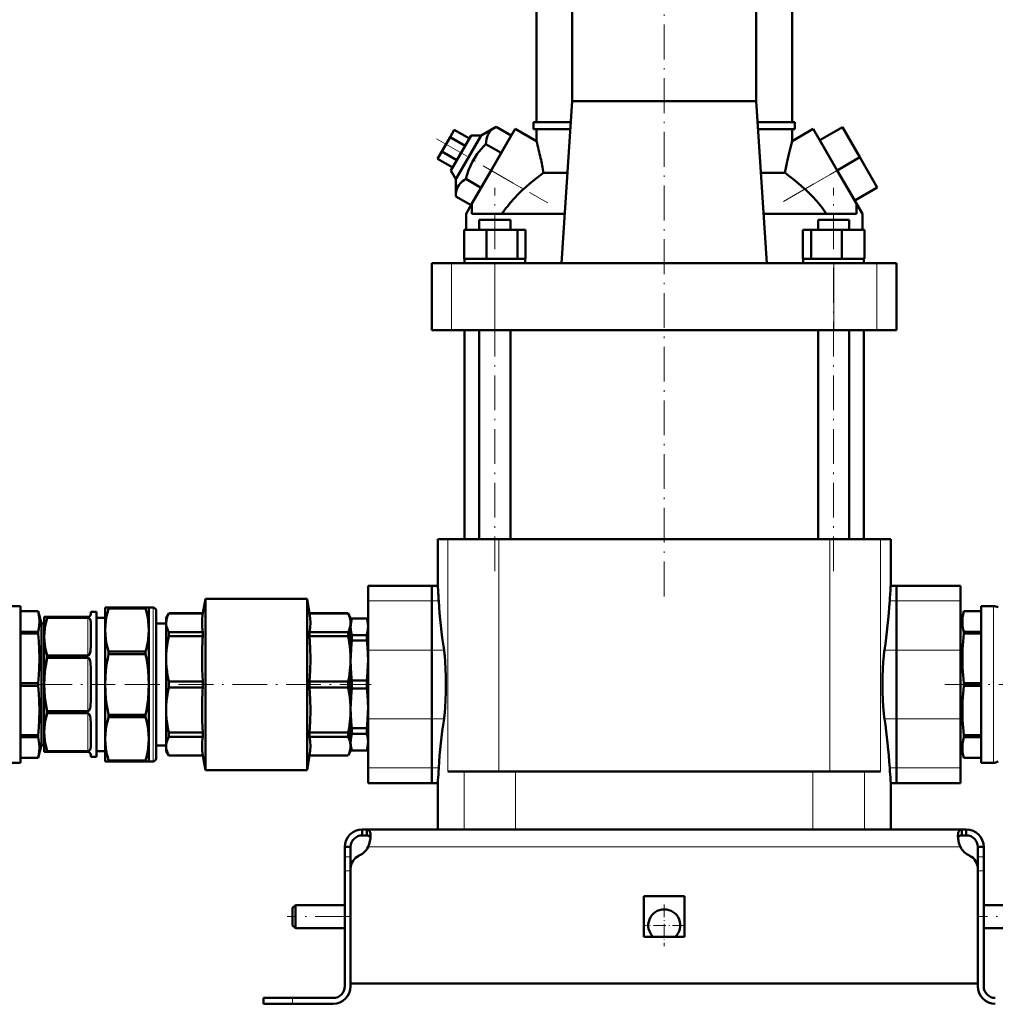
# Model space of a CAD drawing. Extents: x -1351 to 1763, y -1300 to 612.
# Tile 68 of 80: x 1252 to 1588, y -276 to 64. Entities that reach past the tile are written whole.
import ezdxf

# ---------------------------------------------------------------- set-up
doc = ezdxf.new("R2010")
doc.units = 0
doc.linetypes.add('DASHDOT', pattern=[18.5, 12, -3, 0.5, -3])

msp = doc.modelspace()

# ---------------------------------------------------------------- linework, layer by layer
at = {"color": 7, "linetype": 'DASHDOT', "lineweight": 18}
for p, q in [((1473.81, -135.07), (1473.81, 100.73)), ((1395.39, 22.55), (1433.68, 0.45)), ((1514.88, 0.99), (1541.82, 16.55)), ((1415.47, -126.43), (1415.47, 5.69)), ((1532.14, -126.43), (1532.14, 5.69)), ((1257.95, -165.42), (1284.69, -165.42)), ((1288.09, -165.42), (1372.89, -165.42)), ((1570.48, -165.42), (1634.42, -165.42)), ((1365.61, -245.42), (1344.01, -245.42)), ((1603.61, -245.42), (1582.01, -245.42))]:
    msp.add_line(p, q, dxfattribs=at)
at = {"color": 7, "lineweight": 50}
for p, q in [((1429.81, 28.33), (1429.81, 81.08)), ((1442.12, 35.58), (1442.12, 81.08)), ((1505.5, 81.08), (1505.5, 35.58)), ((1517.81, 28.33), (1517.81, 81.08)), ((1438.43, -20.32), (1442.12, 35.58)), ((1505.5, 35.58), (1442.12, 35.58)), ((1505.5, 35.58), (1509.19, -20.32)), ((1428.81, 28.33), (1441.64, 28.33)), ((1428.81, 25.83), (1428.81, 28.33)), ((1505.98, 28.33), (1518.81, 28.33)), ((1518.81, 25.83), (1518.81, 28.33)), ((1401.52, 25.68), (1400.08, 23.18)), ((1406.72, 22.68), (1401.52, 25.68)), ((1415.89, 26.72), (1410.8, 23.74)), ((1422.48, 25.97), (1414.23, 11.68)), ((1421.15, 23.68), (1415.89, 26.72)), ((1429.81, 21.73), (1422.48, 25.97)), ((1441.48, 25.83), (1428.81, 25.83)), ((1429.81, 21.73), (1429.81, 25.83)), ((1518.81, 25.83), (1506.14, 25.83)), ((1517.81, 21.73), (1525.14, 25.97)), ((1517.81, 21.73), (1517.81, 25.83)), ((1533.39, 11.68), (1525.14, 25.97)), ((1527.39, 22.07), (1535.18, 26.57)), ((1541.18, 16.18), (1535.18, 26.57)), ((1400.08, 23.18), (1397.19, 18.18)), ((1405.28, 20.18), (1400.08, 23.18)), ((1407.33, 23.74), (1400.33, 11.61)), ((1402.07, 8.61), (1410.8, 23.74)), ((1410.8, 23.74), (1407.33, 23.74)), ((1417.69, 17.68), (1412.42, 20.72)), ((1421.15, 23.68), (1417.69, 17.68)), ((1533.39, 11.68), (1527.39, 22.07)), ((1397.19, 18.18), (1395.75, 15.68)), ((1402.39, 15.18), (1397.19, 18.18)), ((1417.69, 17.68), (1410.76, 5.68)), ((1400.95, 12.68), (1395.75, 15.68)), ((1533.39, 11.68), (1541.18, 16.18)), ((1547.18, 5.78), (1541.18, 16.18)), ((1400.33, 11.61), (1402.07, 8.61)), ((1407.48, -0.01), (1414.23, 11.68)), ((1432.2, 10.8), (1440.48, 10.8)), ((1507.13, 10.8), (1515.42, 10.8)), ((1540.14, -0.01), (1533.39, 11.68)), ((1539.39, 1.28), (1533.39, 11.68)), ((1402.07, 8.61), (1402.03, 2.72)), ((1410.76, 5.68), (1405.49, 8.72)), ((1410.76, 5.68), (1409.82, 4.04)), ((1539.39, 1.28), (1547.18, 5.78)), ((1407.3, -0.32), (1402.03, 2.72)), ((1405.56, -3.34), (1407.48, -0.01)), ((1405.56, -8.82), (1405.56, -3.34)), ((1407.58, -0.08), (1407.48, -0.01)), ((1407.58, -3.32), (1407.58, -0.08)), ((1439.55, -3.32), (1407.58, -3.32)), ((1540.03, -3.32), (1508.06, -3.32)), ((1540.14, -0.01), (1540.03, -0.08)), ((1540.03, -3.32), (1540.03, -0.08)), ((1540.14, -0.01), (1542.06, -3.34)), ((1542.06, -8.82), (1542.06, -3.34)), ((1410.09, -5.32), (1411.67, -5.32)), ((1410.09, -8.82), (1410.09, -5.32)), ((1411.67, -5.32), (1420.85, -5.32)), ((1420.85, -8.82), (1420.85, -5.32)), ((1526.76, -5.32), (1535.95, -5.32)), ((1526.76, -8.82), (1526.76, -5.32)), ((1535.95, -5.32), (1537.52, -5.32)), ((1537.52, -8.82), (1537.52, -5.32)), ((1404.88, -8.82), (1412.63, -8.82)), ((1404.88, -18.82), (1404.88, -8.82)), ((1412.63, -8.82), (1423.23, -8.82)), ((1412.63, -18.82), (1412.63, -8.82)), ((1423.23, -8.82), (1426.07, -8.82)), ((1423.23, -18.82), (1423.23, -8.82)), ((1426.07, -18.82), (1426.07, -8.82)), ((1521.55, -8.82), (1524.39, -8.82)), ((1521.55, -18.82), (1521.55, -8.82)), ((1524.39, -8.82), (1534.98, -8.82)), ((1524.39, -18.82), (1524.39, -8.82)), ((1534.98, -8.82), (1542.74, -8.82)), ((1534.98, -18.82), (1534.98, -8.82)), ((1542.74, -18.82), (1542.74, -8.82)), ((1542.74, -18.82), (1542.74, -8.82)), ((1393.81, -20.32), (1400.6, -20.32)), ((1393.81, -43.32), (1393.81, -20.32)), ((1400.6, -20.32), (1415.47, -20.32)), ((1405.68, -18.82), (1404.88, -18.82)), ((1405.02, -18.82), (1405.02, -20.32)), ((1405.68, -18.82), (1411.83, -18.82)), ((1412.63, -18.82), (1411.83, -18.82)), ((1413.73, -18.82), (1412.63, -18.82)), ((1413.73, -18.82), (1415.47, -18.82)), ((1415.47, -18.82), (1422.14, -18.82)), ((1415.47, -20.32), (1532.15, -20.32)), ((1423.23, -18.82), (1422.14, -18.82)), ((1423.52, -18.82), (1423.23, -18.82)), ((1423.52, -18.82), (1425.92, -18.82)), ((1426.07, -18.82), (1425.77, -18.82)), ((1425.92, -18.82), (1425.92, -20.32)), ((1521.55, -18.82), (1521.84, -18.82)), ((1521.69, -18.82), (1524.09, -18.82)), ((1521.69, -18.82), (1521.69, -20.32)), ((1524.09, -18.82), (1524.39, -18.82)), ((1524.39, -18.82), (1525.48, -18.82)), ((1525.48, -18.82), (1532.14, -18.82)), ((1532.14, -18.82), (1533.89, -18.82)), ((1532.15, -20.32), (1547.02, -20.32)), ((1533.89, -18.82), (1534.98, -18.82)), ((1534.98, -18.82), (1535.78, -18.82)), ((1535.78, -18.82), (1541.94, -18.82)), ((1541.94, -18.82), (1542.74, -18.82)), ((1542.59, -18.82), (1542.59, -20.32)), ((1542.59, -18.82), (1542.59, -20.32)), ((1547.02, -20.32), (1553.81, -20.32)), ((1553.81, -43.32), (1553.81, -20.32)), ((1400.6, -43.32), (1393.81, -43.32)), ((1415.47, -43.32), (1400.6, -43.32)), ((1405.06, -43.32), (1405.06, -115.42)), ((1410.09, -115.42), (1410.09, -43.32)), ((1532.15, -43.32), (1415.47, -43.32)), ((1420.85, -115.42), (1420.85, -43.32)), ((1526.76, -115.42), (1526.76, -43.32)), ((1547.02, -43.32), (1532.15, -43.32)), ((1537.52, -115.42), (1537.52, -43.32)), ((1542.56, -115.42), (1542.56, -43.32)), ((1553.81, -43.32), (1547.02, -43.32)), ((1395.81, -115.42), (1399.29, -115.42)), ((1395.81, -131.42), (1395.81, -115.42)), ((1416.8, -115.42), (1399.29, -115.42)), ((1509.46, -115.42), (1416.8, -115.42)), ((1530.82, -115.42), (1509.46, -115.42)), ((1548.32, -115.42), (1530.82, -115.42)), ((1551.81, -115.42), (1548.32, -115.42)), ((1551.81, -131.42), (1551.81, -115.42)), ((1371.81, -136.66), (1371.81, -131.42)), ((1393.81, -131.42), (1371.81, -131.42)), ((1393.81, -136.66), (1393.81, -131.42)), ((1395.81, -131.42), (1393.81, -131.42)), ((1393.81, -131.42), (1393.81, -136.66)), ((1553.81, -131.42), (1551.81, -131.42)), ((1553.81, -131.42), (1553.81, -136.66)), ((1553.81, -136.66), (1553.81, -131.42)), ((1553.81, -131.42), (1575.81, -131.42)), ((1575.81, -131.42), (1575.81, -136.66)), ((1252.13, -138.42), (1247.97, -138.42)), ((1252.13, -192.42), (1252.13, -138.42)), ((1282.46, -138.92), (1281.31, -138.92)), ((1281.31, -146.68), (1281.31, -138.92)), ((1282.46, -138.92), (1295.15, -138.92)), ((1282.46, -139.27), (1282.46, -138.92)), ((1295.15, -139.27), (1295.15, -138.92)), ((1296.31, -138.92), (1295.15, -138.92)), ((1296.31, -146.68), (1296.31, -138.92)), ((1296.31, -138.92), (1297.81, -138.92)), ((1314.93, -140.92), (1315.81, -135.92)), ((1315.81, -135.92), (1315.81, -165.42)), ((1315.81, -135.92), (1350.81, -135.92)), ((1350.81, -194.92), (1350.81, -135.92)), ((1351.69, -140.92), (1350.81, -135.92)), ((1371.81, -136.66), (1371.81, -153.58)), ((1393.81, -136.66), (1393.81, -153.58)), ((1393.81, -153.58), (1393.81, -136.66)), ((1553.81, -153.58), (1553.81, -136.66)), ((1553.81, -136.66), (1553.81, -153.58)), ((1575.81, -153.58), (1575.81, -136.66)), ((1582.99, -138.42), (1587.15, -138.42)), ((1582.99, -138.42), (1582.99, -192.42)), ((1252.13, -140.17), (1258.16, -140.17)), ((1252.13, -140.18), (1258.16, -140.18)), ((1258.16, -140.18), (1258.16, -140.17)), ((1259.31, -144.47), (1258.16, -140.17)), ((1260.31, -142.17), (1261.32, -142.17)), ((1260.31, -148.98), (1260.31, -142.17)), ((1261.32, -142.49), (1261.32, -142.17)), ((1275.31, -142.17), (1261.32, -142.17)), ((1276.31, -140.42), (1276.31, -141.17)), ((1276.31, -140.42), (1278.31, -140.42)), ((1278.31, -165.42), (1278.31, -140.42)), ((1278.31, -142.42), (1281.31, -142.42)), ((1282.46, -139.27), (1295.15, -139.27)), ((1298.81, -165.42), (1298.81, -139.92)), ((1302.31, -142.42), (1303.17, -140.92)), ((1302.31, -144.17), (1302.31, -142.42)), ((1303.17, -140.94), (1303.17, -140.92)), ((1314.93, -140.92), (1303.17, -140.92)), ((1303.17, -140.94), (1314.93, -140.94)), ((1314.93, -140.94), (1314.93, -140.92)), ((1351.69, -140.94), (1351.69, -140.92)), ((1364.94, -140.92), (1351.69, -140.92)), ((1351.69, -140.94), (1364.94, -140.94)), ((1364.94, -140.94), (1364.94, -140.92)), ((1365.81, -142.42), (1364.94, -140.92)), ((1365.81, -144.17), (1365.81, -142.42)), ((1575.81, -144.47), (1576.96, -140.17)), ((1576.96, -140.17), (1576.96, -140.18)), ((1582.99, -140.17), (1576.96, -140.17)), ((1582.99, -140.18), (1576.96, -140.18)), ((1259.31, -150.61), (1259.31, -144.47)), ((1259.31, -144.47), (1260.31, -144.47)), ((1275.31, -142.49), (1261.32, -142.49)), ((1276.31, -143.98), (1276.31, -152.57)), ((1298.81, -144.42), (1302.31, -144.42)), ((1302.31, -156.62), (1302.31, -144.17)), ((1365.81, -143.92), (1366.26, -142.67)), ((1365.81, -143.92), (1365.81, -145.56)), ((1365.81, -156.62), (1365.81, -144.17)), ((1365.81, -145.56), (1365.81, -157.2)), ((1366.26, -142.67), (1366.26, -142.71)), ((1371.35, -142.67), (1366.26, -142.67)), ((1371.35, -142.71), (1366.26, -142.71)), ((1371.35, -142.67), (1371.35, -142.71)), ((1371.81, -143.92), (1371.35, -142.67)), ((1575.81, -144.47), (1575.81, -180.24)), ((1252.13, -147.25), (1258.16, -147.25)), ((1252.13, -147.9), (1258.16, -147.9)), ((1258.16, -147.57), (1258.16, -147.25)), ((1258.16, -147.9), (1258.16, -147.57)), ((1260.31, -165.42), (1260.31, -148.98)), ((1281.31, -165.42), (1281.31, -146.68)), ((1296.31, -165.42), (1296.31, -146.68)), ((1303.17, -148.82), (1303.17, -147.4)), ((1314.93, -147.4), (1303.17, -147.4)), ((1303.17, -148.82), (1314.93, -148.82)), ((1314.93, -148.82), (1314.93, -147.4)), ((1351.69, -148.82), (1351.69, -147.4)), ((1364.94, -147.4), (1351.69, -147.4)), ((1351.69, -148.82), (1364.94, -148.82)), ((1364.94, -148.82), (1364.94, -147.4)), ((1371.35, -148.41), (1366.26, -148.41)), ((1366.26, -148.41), (1366.26, -150.32)), ((1371.35, -148.41), (1371.35, -150.32)), ((1582.99, -147.25), (1576.96, -147.25)), ((1576.96, -147.25), (1576.96, -147.9)), ((1582.99, -147.9), (1576.96, -147.9)), ((1259.31, -186.38), (1259.31, -150.61)), ((1371.35, -150.32), (1366.26, -150.32)), ((1261.32, -156.23), (1261.32, -155.48)), ((1275.31, -155.48), (1261.32, -155.48)), ((1282.46, -154.1), (1295.15, -154.1)), ((1282.46, -154.94), (1282.46, -154.1)), ((1282.46, -154.94), (1295.15, -154.94)), ((1295.15, -154.94), (1295.15, -154.1)), ((1371.81, -177.27), (1371.81, -153.58)), ((1393.81, -177.27), (1393.81, -153.58)), ((1393.81, -153.58), (1393.81, -177.27)), ((1553.81, -153.58), (1553.81, -177.27)), ((1553.81, -177.27), (1553.81, -153.58)), ((1575.81, -153.58), (1575.81, -177.27)), ((1275.31, -156.23), (1261.32, -156.23)), ((1276.31, -159.35), (1276.31, -165.42)), ((1302.31, -165.42), (1302.31, -156.62)), ((1365.81, -174.22), (1365.81, -156.62)), ((1365.81, -157.2), (1365.81, -173.65)), ((1252.13, -164.96), (1258.16, -164.96)), ((1252.13, -165.88), (1258.16, -165.88)), ((1258.16, -165.88), (1258.16, -164.96)), ((1260.31, -181.86), (1260.31, -165.42)), ((1276.31, -165.42), (1276.31, -171.5)), ((1278.31, -190.42), (1278.31, -165.42)), ((1281.31, -184.16), (1281.31, -165.42)), ((1296.31, -184.16), (1296.31, -165.42)), ((1298.81, -190.92), (1298.81, -165.42)), ((1302.31, -174.22), (1302.31, -165.42)), ((1303.17, -165.42), (1303.17, -164.42)), ((1314.93, -164.42), (1303.17, -164.42)), ((1303.17, -166.43), (1303.17, -165.42)), ((1314.93, -164.42), (1314.93, -165.42)), ((1314.93, -165.42), (1314.93, -166.43)), ((1315.81, -194.92), (1315.81, -165.42)), ((1351.69, -166.43), (1351.69, -164.42)), ((1364.94, -164.42), (1351.69, -164.42)), ((1364.94, -166.43), (1364.94, -164.42)), ((1371.35, -164.07), (1366.26, -164.07)), ((1366.26, -164.07), (1366.26, -166.78)), ((1371.35, -164.07), (1371.35, -166.78)), ((1582.99, -164.96), (1576.96, -164.96)), ((1576.96, -164.96), (1576.96, -165.88)), ((1582.99, -165.88), (1576.96, -165.88)), ((1303.17, -166.43), (1314.93, -166.43)), ((1351.69, -166.43), (1364.94, -166.43)), ((1371.35, -166.78), (1366.26, -166.78)), ((1261.32, -175.37), (1261.32, -174.61)), ((1275.31, -174.61), (1261.32, -174.61)), ((1275.31, -175.37), (1261.32, -175.37)), ((1282.46, -176.75), (1282.46, -175.91)), ((1282.46, -175.91), (1295.15, -175.91)), ((1295.15, -176.75), (1295.15, -175.91)), ((1302.31, -186.67), (1302.31, -174.22)), ((1365.81, -173.65), (1365.81, -185.29)), ((1365.81, -186.67), (1365.81, -174.22)), ((1276.31, -178.27), (1276.31, -186.87)), ((1282.46, -176.75), (1295.15, -176.75)), ((1371.81, -177.27), (1371.81, -194.18)), ((1393.81, -177.27), (1393.81, -194.18)), ((1393.81, -194.18), (1393.81, -177.27)), ((1553.81, -194.18), (1553.81, -177.27)), ((1553.81, -177.27), (1553.81, -194.18)), ((1575.81, -194.18), (1575.81, -177.27)), ((1252.13, -182.95), (1258.16, -182.95)), ((1258.16, -183.6), (1258.16, -182.95)), ((1260.31, -188.67), (1260.31, -181.86)), ((1303.17, -183.44), (1303.17, -182.02)), ((1314.93, -182.02), (1303.17, -182.02)), ((1314.93, -183.44), (1314.93, -182.02)), ((1351.69, -183.44), (1351.69, -182.02)), ((1364.94, -182.02), (1351.69, -182.02)), ((1364.94, -183.44), (1364.94, -182.02)), ((1371.35, -180.52), (1366.26, -180.52)), ((1366.26, -180.52), (1366.26, -182.44)), ((1366.26, -182.44), (1371.35, -182.44)), ((1371.35, -180.52), (1371.35, -182.44)), ((1575.81, -180.24), (1575.81, -186.38)), ((1582.99, -182.95), (1576.96, -182.95)), ((1576.96, -182.95), (1576.96, -183.28)), ((1252.13, -183.6), (1258.16, -183.6)), ((1259.31, -186.38), (1258.16, -190.67)), ((1259.31, -186.38), (1260.31, -186.38)), ((1281.31, -191.92), (1281.31, -184.16)), ((1296.31, -191.92), (1296.31, -184.16)), ((1298.81, -186.42), (1302.31, -186.42)), ((1303.17, -183.44), (1314.93, -183.44)), ((1351.69, -183.44), (1364.94, -183.44)), ((1365.81, -185.29), (1365.81, -186.92)), ((1575.81, -186.38), (1576.96, -190.67)), ((1576.96, -183.28), (1576.96, -183.6)), ((1582.99, -183.6), (1576.96, -183.6)), ((1261.32, -188.67), (1260.31, -188.67)), ((1261.32, -188.67), (1261.32, -188.36)), ((1275.31, -188.36), (1261.32, -188.36)), ((1275.31, -188.67), (1261.32, -188.67)), ((1276.31, -189.67), (1276.31, -190.42)), ((1278.31, -188.42), (1281.31, -188.42)), ((1302.31, -188.42), (1302.31, -186.67)), ((1302.31, -188.42), (1303.17, -189.92)), ((1303.17, -189.92), (1303.17, -189.9)), ((1314.93, -189.9), (1303.17, -189.9)), ((1314.93, -189.92), (1303.17, -189.92)), ((1314.93, -189.92), (1314.93, -189.9)), ((1314.93, -189.92), (1315.81, -194.92)), ((1351.69, -189.92), (1350.81, -194.92)), ((1351.69, -189.92), (1351.69, -189.9)), ((1364.94, -189.9), (1351.69, -189.9)), ((1364.94, -189.92), (1351.69, -189.92)), ((1365.81, -188.42), (1364.94, -189.92)), ((1364.94, -189.9), (1364.94, -189.92)), ((1365.81, -188.42), (1365.81, -186.67)), ((1365.81, -186.92), (1366.26, -188.17)), ((1371.35, -188.13), (1366.26, -188.13)), ((1366.26, -188.13), (1366.26, -188.17)), ((1371.35, -188.17), (1366.26, -188.17)), ((1371.81, -186.92), (1371.35, -188.17)), ((1371.35, -188.13), (1371.35, -188.17)), ((1247.97, -192.42), (1252.13, -192.42)), ((1252.13, -190.67), (1258.16, -190.67)), ((1252.13, -190.67), (1258.16, -190.67)), ((1258.16, -190.67), (1258.16, -190.67)), ((1276.31, -190.42), (1278.31, -190.42)), ((1281.31, -191.92), (1282.46, -191.92)), ((1282.46, -191.58), (1295.15, -191.58)), ((1282.46, -191.92), (1282.46, -191.58)), ((1282.46, -191.92), (1295.15, -191.92)), ((1295.15, -191.92), (1295.15, -191.58)), ((1295.15, -191.92), (1296.31, -191.92)), ((1296.31, -191.92), (1297.81, -191.92)), ((1582.99, -190.67), (1576.96, -190.67)), ((1576.96, -190.67), (1576.96, -190.67)), ((1582.99, -190.67), (1576.96, -190.67)), ((1587.15, -192.42), (1582.99, -192.42)), ((1315.81, -194.92), (1350.81, -194.92)), ((1371.81, -199.42), (1371.81, -194.18)), ((1393.81, -199.42), (1393.81, -194.18)), ((1393.81, -194.18), (1393.81, -199.42)), ((1396.08, -195.42), (1396.16, -194.18)), ((1399.29, -195.42), (1404.86, -195.42)), ((1404.86, -195.42), (1422.61, -195.42)), ((1422.61, -195.42), (1525, -195.42)), ((1525, -195.42), (1542.75, -195.42)), ((1542.75, -195.42), (1548.32, -195.42)), ((1551.46, -194.18), (1551.53, -195.42)), ((1553.81, -194.18), (1553.81, -199.42)), ((1553.81, -199.42), (1553.81, -194.18)), ((1575.81, -194.18), (1575.81, -199.42)), ((1393.81, -199.42), (1371.81, -199.42)), ((1395.81, -199.42), (1393.81, -199.42)), ((1395.81, -215.42), (1395.81, -199.42)), ((1551.81, -215.42), (1551.81, -199.42)), ((1553.81, -199.42), (1551.81, -199.42)), ((1553.81, -199.42), (1575.81, -199.42)), ((1369.81, -215.42), (1371.34, -215.42)), ((1369.81, -215.42), (1369.81, -217.42)), ((1371.34, -215.42), (1371.34, -217.42)), ((1371.34, -215.42), (1473.81, -215.42)), ((1404.86, -215.42), (1395.81, -215.42)), ((1422.61, -215.42), (1404.86, -215.42)), ((1525, -215.42), (1422.61, -215.42)), ((1576.27, -215.42), (1473.81, -215.42)), ((1542.75, -215.42), (1525, -215.42)), ((1551.81, -215.42), (1542.75, -215.42)), ((1576.27, -215.42), (1576.27, -217.42)), ((1577.81, -215.42), (1576.27, -215.42)), ((1577.81, -215.42), (1577.81, -217.42)), ((1369.81, -217.42), (1371.34, -217.42)), ((1577.81, -217.42), (1576.27, -217.42)), ((1363.81, -221.42), (1365.81, -221.42)), ((1363.81, -221.42), (1363.81, -224.84)), ((1365.81, -221.42), (1365.81, -224.84)), ((1581.81, -221.42), (1581.81, -224.84)), ((1583.81, -221.42), (1581.81, -221.42)), ((1583.81, -221.42), (1583.81, -224.84)), ((1363.81, -224.84), (1363.81, -229.67)), ((1365.81, -224.84), (1365.81, -228.94)), ((1581.81, -224.84), (1581.81, -229.67)), ((1583.81, -224.84), (1583.81, -229.67)), ((1363.81, -269.42), (1363.81, -229.67)), ((1365.81, -268.42), (1365.81, -228.94)), ((1365.81, -269.42), (1365.81, -229.67)), ((1581.81, -228.94), (1581.81, -268.42)), ((1581.81, -269.42), (1581.81, -229.67)), ((1583.81, -229.67), (1583.81, -269.42)), ((1466.81, -238.42), (1473.81, -238.42)), ((1466.81, -238.42), (1466.81, -252.42)), ((1473.81, -238.42), (1480.81, -238.42)), ((1480.81, -238.42), (1480.81, -252.42)), ((1345.81, -242.42), (1346.81, -241.42)), ((1345.81, -242.42), (1345.81, -245.42)), ((1346.81, -241.42), (1346.81, -245.42)), ((1363.81, -241.42), (1346.81, -241.42)), ((1600.81, -241.42), (1583.81, -241.42)), ((1345.81, -245.42), (1345.81, -248.42)), ((1346.81, -245.42), (1346.81, -249.42)), ((1345.81, -248.42), (1346.81, -249.42)), ((1363.81, -249.42), (1346.81, -249.42)), ((1600.81, -249.42), (1583.81, -249.42)), ((1466.81, -252.42), (1473.81, -252.42)), ((1473.81, -252.42), (1480.81, -252.42)), ((1473.81, -268.42), (1365.81, -268.42)), ((1473.81, -268.42), (1581.81, -268.42)), ((1335.81, -273.42), (1335.81, -275.42)), ((1345.81, -273.42), (1335.81, -273.42)), ((1359.81, -273.42), (1345.81, -273.42)), ((1345.81, -275.42), (1335.81, -275.42)), ((1345.81, -275.42), (1359.81, -275.42))]:
    msp.add_line(p, q, dxfattribs=at)
at = {"color": 7, "lineweight": 18}
for p, q in [((1414.23, 11.68), (1425.36, 5.25)), ((1522.26, 5.25), (1533.39, 11.68)), ((1400.6, -43.32), (1400.6, -20.32)), ((1415.47, -43.32), (1415.47, -20.32)), ((1532.15, -43.32), (1532.15, -20.32)), ((1547.02, -43.32), (1547.02, -20.32)), ((1399.29, -115.42), (1399.29, -195.42)), ((1416.8, -115.42), (1416.8, -195.42)), ((1530.82, -115.42), (1530.82, -195.42)), ((1548.32, -115.42), (1548.32, -195.42)), ((1297.81, -165.42), (1297.81, -138.92)), ((1393.81, -136.66), (1371.81, -136.66)), ((1393.81, -136.66), (1396.16, -136.66)), ((1551.46, -136.66), (1553.81, -136.66)), ((1553.81, -136.66), (1575.81, -136.66)), ((1587.15, -138.42), (1587.15, -192.42)), ((1275.31, -155.48), (1275.31, -142.49)), ((1393.81, -153.58), (1371.81, -153.58)), ((1393.81, -153.58), (1397.97, -153.58)), ((1549.64, -153.58), (1553.81, -153.58)), ((1553.81, -153.58), (1575.81, -153.58)), ((1275.31, -174.61), (1275.31, -156.23)), ((1297.81, -191.92), (1297.81, -165.42)), ((1275.31, -188.36), (1275.31, -175.37)), ((1393.81, -177.27), (1371.81, -177.27)), ((1393.81, -177.27), (1397.97, -177.27)), ((1549.64, -177.27), (1553.81, -177.27)), ((1553.81, -177.27), (1575.81, -177.27)), ((1393.81, -194.18), (1371.81, -194.18)), ((1393.81, -194.18), (1396.16, -194.18)), ((1404.86, -195.42), (1404.86, -215.42)), ((1422.61, -215.42), (1422.61, -195.42)), ((1525, -195.42), (1525, -215.42)), ((1542.75, -195.42), (1542.75, -215.42)), ((1551.46, -194.18), (1553.81, -194.18)), ((1553.81, -194.18), (1575.81, -194.18)), ((1371.84, -221.42), (1473.81, -221.42)), ((1575.78, -221.42), (1473.81, -221.42)), ((1363.81, -224.84), (1365.81, -224.84)), ((1583.81, -224.84), (1581.81, -224.84)), ((1363.81, -229.67), (1365.81, -229.67)), ((1583.81, -229.67), (1581.81, -229.67)), ((1345.81, -273.42), (1345.81, -275.42))]:
    msp.add_line(p, q, dxfattribs=at)
at = {"color": 7, "linetype": 'DASHDOT', "lineweight": 18, "ltscale": 0.060016}
for p, q in [((1366.01, -229.67), (1363.61, -229.67)), ((1584.01, -229.67), (1581.61, -229.67))]:
    msp.add_line(p, q, dxfattribs=at)
at = {"color": 7, "linetype": 'DASHDOT', "lineweight": 18, "ltscale": 0.3575}
msp.add_line((1473.81, -241.27), (1473.81, -255.57), dxfattribs=at)
at = {"color": 7, "linetype": 'DASHDOT', "lineweight": 18, "ltscale": 0.357501}
msp.add_line((1480.96, -248.42), (1466.66, -248.42), dxfattribs=at)
at = {"color": 7, "linetype": 'DASHDOT', "lineweight": 18, "ltscale": 0.06}
msp.add_line((1345.81, -275.62), (1345.81, -273.22), dxfattribs=at)
at = {"color": 7, "lineweight": 50}
for points in [[(1415.89, 26.72), (1415.31, 26.35), (1414.78, 25.98), (1414.37, 25.63), (1414, 25.27), (1413.49, 24.64), (1413.09, 23.97), (1412.79, 23.23), (1412.58, 22.42), (1412.46, 21.6), (1412.42, 20.72)], [(1412.42, 20.72), (1411.58, 19.88), (1410.8, 19.03), (1410.09, 18.2), (1409.44, 17.36), (1408.53, 16.05), (1407.73, 14.69), (1407.04, 13.27), (1406.43, 11.77), (1405.93, 10.29), (1405.49, 8.72)], [(1516.23, 15.24), (1516.68, 17.29), (1517.12, 19.12), (1517.81, 21.73)], [(1432.2, 10.8), (1429.83, 9.01), (1427.44, 7.06), (1425.36, 5.25)], [(1522.26, 5.25), (1520.88, 6.46), (1518.11, 8.76), (1516.76, 9.81), (1515.42, 10.8)], [(1405.49, 8.72), (1404.91, 8.35), (1404.39, 7.98), (1403.98, 7.63), (1403.61, 7.27), (1403.1, 6.64), (1402.7, 5.97), (1402.39, 5.23), (1402.18, 4.42), (1402.07, 3.6), (1402.03, 2.72)], [(1258.16, -147.25), (1258.4, -146.13), (1258.55, -145.07), (1258.63, -143.71), (1258.55, -142.35), (1258.33, -140.93), (1258.16, -140.18)], [(1281.31, -146.68), (1281.36, -145.13), (1281.52, -143.57), (1281.68, -142.51), (1281.89, -141.45), (1282.16, -140.36), (1282.46, -139.27)], [(1295.15, -139.27), (1295.46, -140.36), (1295.72, -141.45), (1295.93, -142.51), (1296.1, -143.57), (1296.26, -145.13), (1296.31, -146.68)], [(1303.17, -140.94), (1302.79, -141.79), (1302.52, -142.61), (1302.36, -143.4), (1302.31, -144.17)], [(1314.93, -147.4), (1314.72, -145.71), (1314.66, -144.1), (1314.7, -143.03), (1314.85, -141.46), (1314.93, -140.94)], [(1351.69, -140.94), (1351.89, -142.61), (1351.95, -144.22), (1351.88, -145.82), (1351.69, -147.4)], [(1365.81, -144.17), (1365.78, -143.59), (1365.69, -142.99), (1365.54, -142.39), (1365.33, -141.79), (1364.94, -140.94)], [(1576.96, -140.18), (1576.71, -141.29), (1576.56, -142.35), (1576.49, -143.71), (1576.56, -145.07), (1576.78, -146.5), (1576.96, -147.25)], [(1261.32, -142.49), (1260.83, -144.37), (1260.64, -145.31), (1260.49, -146.25), (1260.35, -147.62), (1260.31, -148.98)], [(1276.31, -143.98), (1276.28, -143.5), (1276.23, -143.27), (1276.14, -143.03), (1275.99, -142.8), (1275.85, -142.66), (1275.64, -142.55), (1275.31, -142.49)], [(1302.31, -144.17), (1302.34, -144.8), (1302.44, -145.42), (1302.61, -146.06), (1303, -147.06), (1303.17, -147.4)], [(1364.94, -147.4), (1365.25, -146.76), (1365.57, -145.85), (1365.76, -144.96), (1365.81, -144.17)], [(1366.26, -142.71), (1365.98, -143.85), (1365.83, -144.99), (1365.81, -145.56)], [(1365.81, -145.56), (1365.86, -146.51), (1366.01, -147.46), (1366.26, -148.41)], [(1371.81, -145.55), (1371.76, -144.6), (1371.6, -143.66), (1371.35, -142.71)], [(1371.35, -148.41), (1371.64, -147.27), (1371.79, -146.13), (1371.81, -145.57)], [(1258.16, -164.96), (1258.4, -162.27), (1258.55, -159.71), (1258.63, -156.43), (1258.55, -153.14), (1258.4, -150.58), (1258.16, -147.9)], [(1260.31, -148.98), (1260.35, -150.35), (1260.49, -151.71), (1260.64, -152.65), (1260.83, -153.59), (1261.32, -155.48)], [(1282.46, -154.1), (1282.16, -153.01), (1281.89, -151.92), (1281.68, -150.86), (1281.52, -149.8), (1281.36, -148.24), (1281.31, -146.68)], [(1296.31, -146.68), (1296.26, -148.24), (1296.1, -149.8), (1295.93, -150.86), (1295.72, -151.92), (1295.46, -153.01), (1295.15, -154.1)], [(1303.17, -148.82), (1302.85, -150.47), (1302.61, -152.06), (1302.44, -153.6), (1302.34, -155.12), (1302.31, -156.62)], [(1314.93, -164.42), (1314.72, -160.32), (1314.66, -156.44), (1314.7, -153.85), (1314.85, -150.06), (1314.93, -148.82)], [(1351.69, -148.82), (1351.89, -152.83), (1351.95, -156.73), (1351.88, -160.59), (1351.69, -164.42)], [(1365.81, -156.62), (1365.78, -155.2), (1365.69, -153.77), (1365.54, -152.31), (1365.33, -150.86), (1364.94, -148.82)], [(1576.96, -147.9), (1576.71, -150.59), (1576.56, -153.15), (1576.49, -156.43), (1576.56, -159.72), (1576.71, -162.28), (1576.96, -164.96)], [(1276.31, -152.57), (1276.29, -153.2), (1276.23, -153.83), (1276.1, -154.47), (1275.99, -154.78), (1275.85, -155.08), (1275.63, -155.34), (1275.5, -155.43), (1275.31, -155.48)], [(1366.26, -150.32), (1365.98, -153.07), (1365.83, -155.82), (1365.81, -157.2)], [(1371.81, -157.16), (1371.75, -154.88), (1371.6, -152.6), (1371.35, -150.32)], [(1281.31, -165.42), (1281.37, -162.96), (1281.57, -160.48), (1281.9, -158), (1282.16, -156.47), (1282.46, -154.94)], [(1296.31, -165.42), (1296.24, -162.96), (1296.04, -160.48), (1295.72, -158), (1295.46, -156.47), (1295.15, -154.94)], [(1398.65, -165.42), (1398.62, -162.72), (1398.53, -160.06), (1398.4, -157.67), (1398.22, -155.53)], [(1549.4, -155.53), (1549.22, -157.66), (1549.08, -160.03), (1549, -162.7), (1548.97, -165.42)], [(1260.31, -165.42), (1260.37, -163.26), (1260.54, -161.09), (1260.82, -158.92), (1261.32, -156.23)], [(1276.31, -159.35), (1276.29, -158.65), (1276.23, -157.95), (1276.1, -157.28), (1275.99, -156.95), (1275.84, -156.64), (1275.75, -156.5), (1275.63, -156.37), (1275.5, -156.28), (1275.31, -156.23)], [(1302.31, -156.62), (1302.34, -158.04), (1302.43, -159.47), (1302.58, -160.93), (1302.79, -162.38), (1303.17, -164.42)], [(1364.94, -164.42), (1365.25, -162.87), (1365.57, -160.67), (1365.76, -158.51), (1365.81, -156.62)], [(1365.81, -157.2), (1365.86, -159.49), (1366.01, -161.78), (1366.26, -164.07)], [(1371.35, -164.07), (1371.64, -161.32), (1371.79, -158.57), (1371.81, -157.21)], [(1258.16, -182.95), (1258.4, -180.26), (1258.55, -177.7), (1258.63, -174.41), (1258.55, -171.12), (1258.4, -168.57), (1258.16, -165.88)], [(1260.31, -165.42), (1260.37, -167.59), (1260.54, -169.75), (1260.82, -171.93), (1261.32, -174.61)], [(1281.31, -165.42), (1281.37, -167.89), (1281.57, -170.36), (1281.9, -172.84), (1282.16, -174.38), (1282.46, -175.91)], [(1296.31, -165.42), (1296.24, -167.89), (1296.04, -170.36), (1295.72, -172.84), (1295.46, -174.38), (1295.15, -175.91)], [(1398.22, -175.31), (1398.4, -173.19), (1398.53, -170.82), (1398.62, -168.14), (1398.65, -165.42)], [(1548.97, -165.42), (1549, -168.13), (1549.08, -170.78), (1549.22, -173.17), (1549.4, -175.31)], [(1576.96, -165.88), (1576.71, -168.58), (1576.56, -171.13), (1576.49, -174.42), (1576.56, -177.71), (1576.71, -180.26), (1576.96, -182.95)], [(1303.17, -166.43), (1302.85, -168.07), (1302.61, -169.66), (1302.44, -171.21), (1302.34, -172.72), (1302.31, -174.22)], [(1314.93, -182.02), (1314.72, -177.92), (1314.66, -174.05), (1314.7, -171.46), (1314.85, -167.67), (1314.93, -166.43)], [(1351.69, -166.43), (1351.89, -170.44), (1351.95, -174.34), (1351.88, -178.19), (1351.69, -182.02)], [(1365.81, -174.22), (1365.78, -172.81), (1365.69, -171.37), (1365.54, -169.92), (1365.33, -168.46), (1364.94, -166.43)], [(1366.26, -166.78), (1365.98, -169.52), (1365.83, -172.27), (1365.81, -173.65)], [(1371.81, -173.63), (1371.76, -171.34), (1371.6, -169.06), (1371.35, -166.78)], [(1276.31, -171.5), (1276.29, -172.2), (1276.23, -172.89), (1276.1, -173.57), (1275.99, -173.9), (1275.84, -174.21), (1275.75, -174.35), (1275.63, -174.48), (1275.5, -174.57), (1275.31, -174.61)], [(1261.32, -175.37), (1260.83, -177.25), (1260.64, -178.19), (1260.49, -179.13), (1260.35, -180.5), (1260.31, -181.86)], [(1276.31, -178.27), (1276.29, -177.65), (1276.23, -177.01), (1276.1, -176.38), (1275.99, -176.07), (1275.85, -175.77), (1275.63, -175.5), (1275.5, -175.41), (1275.31, -175.37)], [(1302.31, -174.22), (1302.34, -175.73), (1302.44, -177.24), (1302.61, -178.79), (1302.85, -180.37), (1303.17, -182.02)], [(1364.94, -182.02), (1365.25, -180.48), (1365.57, -178.28), (1365.76, -176.11), (1365.81, -174.22)], [(1365.81, -173.65), (1365.86, -175.95), (1366.01, -178.24), (1366.26, -180.52)], [(1371.35, -180.52), (1371.64, -177.78), (1371.79, -175.03), (1371.81, -173.69)], [(1281.31, -184.16), (1281.36, -182.61), (1281.52, -181.05), (1281.68, -179.99), (1281.89, -178.92), (1282.16, -177.84), (1282.46, -176.75)], [(1295.15, -176.75), (1295.46, -177.84), (1295.72, -178.92), (1295.93, -179.99), (1296.1, -181.05), (1296.26, -182.61), (1296.31, -184.16)], [(1260.31, -181.86), (1260.35, -183.23), (1260.49, -184.59), (1260.64, -185.53), (1260.83, -186.47), (1261.32, -188.36)], [(1366.26, -182.44), (1365.98, -183.58), (1365.83, -184.72), (1365.81, -185.29)], [(1371.81, -185.28), (1371.76, -184.33), (1371.6, -183.38), (1371.35, -182.44)], [(1258.16, -190.67), (1258.4, -189.55), (1258.55, -188.5), (1258.63, -187.13), (1258.55, -185.77), (1258.33, -184.35), (1258.16, -183.6)], [(1282.46, -191.58), (1282.16, -190.49), (1281.89, -189.4), (1281.68, -188.33), (1281.52, -187.27), (1281.36, -185.72), (1281.31, -184.16)], [(1296.31, -184.16), (1296.26, -185.72), (1296.1, -187.27), (1295.93, -188.33), (1295.72, -189.4), (1295.46, -190.49), (1295.15, -191.58)], [(1303.17, -183.44), (1302.72, -184.46), (1302.44, -185.42), (1302.34, -186.05), (1302.31, -186.67)], [(1314.93, -189.9), (1314.72, -188.2), (1314.66, -186.6), (1314.7, -185.53), (1314.85, -183.96), (1314.93, -183.44)], [(1351.69, -183.44), (1351.89, -185.1), (1351.95, -186.72), (1351.88, -188.32), (1351.69, -189.9)], [(1365.81, -186.67), (1365.78, -186.09), (1365.69, -185.49), (1365.54, -184.89), (1365.33, -184.29), (1364.94, -183.44)], [(1365.81, -185.29), (1365.86, -186.24), (1366.01, -187.19), (1366.26, -188.13)], [(1371.35, -188.13), (1371.64, -187), (1371.79, -185.86), (1371.81, -185.3)], [(1576.96, -183.6), (1576.71, -184.72), (1576.56, -185.77), (1576.49, -187.13), (1576.56, -188.5), (1576.78, -189.92), (1576.96, -190.67)], [(1276.31, -186.87), (1276.28, -187.35), (1276.23, -187.58), (1276.14, -187.82), (1275.99, -188.05), (1275.85, -188.18), (1275.64, -188.3), (1275.31, -188.36)], [(1302.31, -186.67), (1302.34, -187.29), (1302.44, -187.92), (1302.61, -188.56), (1303, -189.56), (1303.17, -189.9)], [(1364.94, -189.9), (1365.25, -189.26), (1365.57, -188.35), (1365.76, -187.45), (1365.81, -186.67)], [(1371.34, -215.42), (1371.6, -215.44), (1371.83, -215.5), (1372.09, -215.65), (1372.31, -215.87), (1372.47, -216.18), (1372.57, -216.46), (1372.63, -216.79), (1372.69, -217.55)], [(1576.27, -215.42), (1576.02, -215.44), (1575.79, -215.5), (1575.53, -215.65), (1575.31, -215.87), (1575.14, -216.18), (1575.05, -216.46), (1574.98, -216.79), (1574.93, -217.55)], [(1371.34, -217.42), (1371.65, -217.44), (1371.92, -217.5), (1372.21, -217.65), (1372.44, -217.88), (1372.59, -218.18), (1372.64, -218.36)], [(1372.69, -217.55), (1372.63, -218.46), (1372.47, -219.43), (1372.2, -220.44), (1371.84, -221.42)], [(1574.93, -217.55), (1574.99, -218.46), (1575.15, -219.43), (1575.41, -220.44), (1575.78, -221.42)], [(1576.27, -217.42), (1575.97, -217.44), (1575.7, -217.5), (1575.4, -217.65), (1575.18, -217.88), (1575.02, -218.18), (1574.98, -218.36)]]:
    msp.add_lwpolyline(points, dxfattribs=at)
for centre, radius, start, end in [((1318.93, -8.65), 114.96, 12.349, 15.3267), ((1344.05, -3.07), 89.23, 8.9447, 12.296), ((1601.06, -2.61), 86.69, 168.1122, 171.0963), ((1455.39, -28.24), 44.98, 131.8857, 138.313), ((1492.22, -28.24), 44.98, 41.687, 48.1143), ((1455.08, -27.97), 44.57, 138.3119, 146.4344), ((1492.53, -27.97), 44.57, 33.5656, 41.6881), ((923.61, -165.73), 473.45, 3.52, 4.1555), ((2023.84, -165.72), 473.27, 175.8444, 176.4801), ((1297.81, -139.92), 1, 0, 90), ((1583.82, -125.09), 188.02, 183.5272, 188.714), ((1363.79, -125.09), 188.02, 351.286, 356.4728), ((1587.15, -141.42), 3, 56.4427, 90), ((1275.31, -141.17), 1, 270, 360), ((1358.61, -159.44), 39.79, 5.634, 8.466), ((1589, -159.44), 39.79, 171.534, 174.366), ((1358.61, -171.41), 39.79, 351.534, 354.366), ((1589, -171.41), 39.79, 185.634, 188.466), ((1583.82, -205.75), 188.02, 171.286, 176.4728), ((1363.79, -205.75), 188.02, 3.5272, 8.714), ((1275.31, -189.67), 1, 360, 90), ((1297.81, -190.92), 1, 270, 360), ((1587.15, -189.42), 3, 270, 303.5573), ((922.19, -165.02), 474.87, 355.845, 356.3287), ((2025.26, -165.03), 474.7, 183.6712, 184.1551), ((1369.81, -221.42), 6, 90, 180), ((1577.81, -221.42), 6, 360, 90), ((1369.81, -221.42), 4, 90, 180), ((1585.77, -217.17), 10.86, 186.3205, 203.0631), ((1577.81, -221.42), 4, 360, 90), ((1365.69, -218.08), 7, 295.2697, 331.517), ((1581.93, -218.08), 7, 208.483, 244.7303), ((1370.81, -228.94), 5, 115.2697, 180), ((1576.81, -228.94), 5, 0, 64.7303), ((1473.81, -248.42), 5.5, 313.3417, 226.6685), ((1359.81, -269.42), 6, 270, 0), ((1359.81, -269.42), 4, 270, 0), ((1587.81, -269.42), 6, 180, 270), ((1587.81, -269.42), 4, 180, 270)]:
    msp.add_arc(centre, radius, start, end, dxfattribs=at)

doc.saveas('drawing.dxf')
